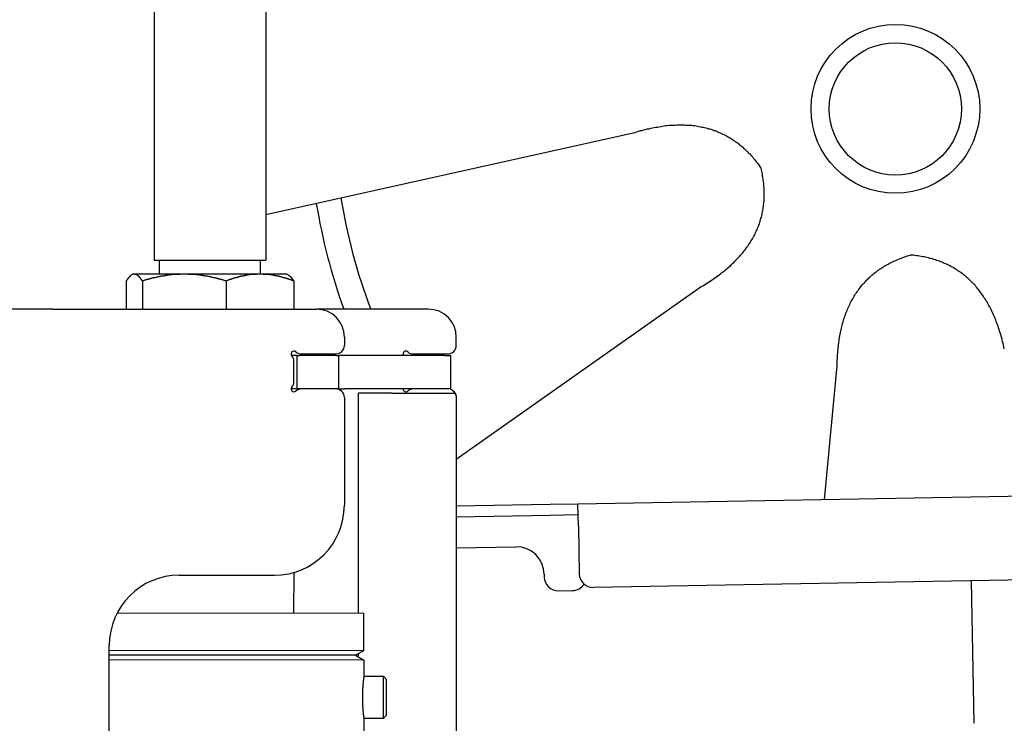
# Model space of a CAD drawing. Extents: x 562 to 7231, y 6017 to 11876.
# Tile 57 of 66: x 4452 to 4803, y 9955 to 10206. Entities that reach past the tile are written whole.
import ezdxf

# ---------------------------------------------------------------- set-up
doc = ezdxf.new("R2010")
doc.units = 0
doc.layers.get('0').update_dxf_attribs({"linetype": 'CONTINUOUS'})
doc.layers.add('CAR', color=10, linetype='CONTINUOUS')

msp = doc.modelspace()

# ---------------------------------------------------------------- linework, layer by layer
for p, q in [((4499.567, 10239.979), (4499.567, 10119.979)), ((4539.567, 10239.979), (4539.567, 10119.979)), ((4499.567, 10119.979), (4539.567, 10119.979)), ((4501.567, 10114.979), (4501.567, 10119.979)), ((4537.567, 10114.979), (4537.567, 10119.979)), ((4492.067, 10114.979), (4491.606, 10114.713)), ((4492.52, 10114.979), (4492.067, 10114.979)), ((4510.348, 10114.979), (4492.52, 10114.979)), ((4537.395, 10114.979), (4510.348, 10114.979)), ((4547.067, 10114.979), (4537.395, 10114.979)), ((4547.067, 10114.979), (4547.527, 10114.713)), ((4489.65, 10112.523), (4489.65, 10102.479)), ((4495.389, 10112.523), (4495.389, 10102.479)), ((4525.306, 10112.523), (4525.306, 10102.479)), ((4549.483, 10112.523), (4549.483, 10102.479)), ((4463.567, 10102.479), (4447.567, 10102.479)), ((4463.567, 10102.479), (4557.567, 10102.479)), ((4597.567, 10102.479), (4557.567, 10102.479)), ((4567.567, 10092.479), (4567.567, 10089.479)), ((4607.567, 10089.479), (4607.567, 10092.479)), ((4552.212, 10086.479), (4564.567, 10086.479)), ((4592.212, 10086.479), (4604.567, 10086.479)), ((4550.567, 10085.979), (4548.701, 10085.979)), ((4549.567, 10076.625), (4549.567, 10083.833)), ((4550.567, 10085.979), (4551.567, 10085.979)), ((4550.567, 10085.979), (4550.567, 10073.979)), ((4564.567, 10085.979), (4551.567, 10085.979)), ((4564.567, 10085.979), (4565.567, 10085.979)), ((4567.737, 10085.979), (4565.567, 10085.979)), ((4565.567, 10073.979), (4565.567, 10085.979)), ((4603.396, 10085.979), (4567.737, 10085.979)), ((4603.396, 10085.979), (4605.567, 10085.979)), ((4605.567, 10073.979), (4605.567, 10085.979)), ((4548.681, 10073.979), (4548.567, 10073.979)), ((4550.567, 10073.979), (4548.681, 10073.979)), ((4551.567, 10073.979), (4550.567, 10073.979)), ((4552.212, 10073.979), (4551.567, 10073.979)), ((4564.567, 10073.979), (4552.212, 10073.979)), ((4565.567, 10073.979), (4564.567, 10073.979)), ((4565.567, 10073.979), (4567.737, 10073.979)), ((4603.396, 10073.979), (4567.737, 10073.979)), ((4572.567, 9993.897), (4572.567, 10072.479)), ((4584.567, 10072.479), (4572.567, 10072.479)), ((4584.567, 10072.479), (4606.567, 10072.479)), ((4605.567, 10073.979), (4603.396, 10073.979)), ((4567.567, 10070.979), (4567.567, 10032.479)), ((4607.567, 10071.479), (4607.567, 9949.537)), ((4651.048, 10033.011), (6015.84, 10056.834)), ((4607.567, 10032.252), (4641.049, 10032.837)), ((4641.049, 10032.837), (4651.048, 10033.011)), ((4651.187, 10025.012), (4651.048, 10033.011)), ((4641.119, 10028.837), (4607.567, 10028.252)), ((4651.117, 10029.012), (4641.119, 10028.837)), ((6011.364, 10026.751), (4656.57, 10003.103)), ((4651.187, 10025.012), (4651.484, 10008.015)), ((4607.567, 10017.25), (4628.813, 10017.621)), ((4508.567, 10007.479), (4542.567, 10007.479)), ((4549.567, 9993.933), (4549.589, 10008.486)), ((4638.986, 10007.797), (4639.003, 10006.797)), ((4791.55, 10005.459), (4792.437, 9954.609)), ((4644.09, 10001.885), (4649.089, 10001.972)), ((4486.395, 9994.03), (4574.567, 9993.894)), ((4574.546, 9980.626), (4574.567, 9993.894)), ((4483.567, 9725.479), (4483.567, 9982.479)), ((4483.567, 9980.767), (4574.546, 9980.626)), ((4571.543, 9978.899), (4574.546, 9980.626)), ((4483.567, 9979.035), (4571.543, 9978.899)), ((4571.543, 9978.899), (4483.567, 9979.035)), ((4574.541, 9977.162), (4483.567, 9977.303)), ((4571.543, 9978.899), (4574.541, 9977.162)), ((4572.567, 9978.306), (4572.567, 9979.488)), ((4574.541, 9977.162), (4574.532, 9971.394)), ((4574.532, 9971.394), (4581.532, 9971.383)), ((4581.509, 9956.384), (4581.532, 9971.383)), ((4582.53, 9970.382), (4581.532, 9971.383)), ((4582.53, 9970.382), (4582.51, 9957.382)), ((4574.509, 9956.394), (4574.072, 9672.895)), ((4574.509, 9956.394), (4581.509, 9956.384)), ((4582.51, 9957.382), (4581.509, 9956.384))]:
    msp.add_line(p, q)
for points in [[(4492.52, 10115, 0), (4492.49, 10115, 0), (4492.46, 10115, 0), (4492.43, 10115, 0), (4492.4, 10115, 0), (4492.37, 10115, 0), (4492.35, 10115, 0), (4492.32, 10115, 0), (4492.29, 10115, 0), (4492.26, 10115, 0), (4492.23, 10115, 0), (4492.2, 10114.9, 0), (4492.17, 10114.9, 0), (4492.14, 10114.9, 0), (4492.11, 10114.9, 0), (4492.08, 10114.9, 0), (4492.06, 10114.9, 0), (4492.03, 10114.9, 0), (4492, 10114.9, 0), (4491.97, 10114.9, 0), (4491.94, 10114.9, 0), (4491.91, 10114.9, 0), (4491.88, 10114.8, 0), (4491.85, 10114.8, 0), (4491.82, 10114.8, 0), (4491.8, 10114.8, 0), (4491.77, 10114.8, 0), (4491.74, 10114.8, 0), (4491.71, 10114.8, 0), (4491.68, 10114.8, 0), (4491.65, 10114.7, 0), (4491.62, 10114.7, 0), (4491.59, 10114.7, 0), (4491.56, 10114.7, 0), (4491.53, 10114.7, 0), (4491.5, 10114.7, 0), (4491.48, 10114.6, 0), (4491.45, 10114.6, 0), (4491.42, 10114.6, 0), (4491.39, 10114.6, 0), (4491.36, 10114.6, 0), (4491.33, 10114.5, 0), (4491.3, 10114.5, 0), (4491.27, 10114.5, 0), (4491.24, 10114.5, 0), (4491.21, 10114.4, 0), (4491.18, 10114.4, 0), (4491.15, 10114.4, 0), (4491.12, 10114.4, 0), (4491.09, 10114.3, 0), (4491.06, 10114.3, 0), (4491.03, 10114.3, 0), (4491, 10114.3, 0), (4490.97, 10114.2, 0), (4490.94, 10114.2, 0), (4490.91, 10114.2, 0), (4490.88, 10114.1, 0), (4490.85, 10114.1, 0), (4490.82, 10114.1, 0), (4490.79, 10114, 0), (4490.76, 10114, 0), (4490.73, 10114, 0), (4490.7, 10114, 0), (4490.67, 10113.9, 0), (4490.64, 10113.9, 0), (4490.61, 10113.8, 0), (4490.58, 10113.8, 0), (4490.55, 10113.8, 0), (4490.52, 10113.7, 0), (4490.49, 10113.7, 0), (4490.46, 10113.7, 0), (4490.42, 10113.6, 0), (4490.39, 10113.6, 0), (4490.36, 10113.5, 0), (4490.33, 10113.5, 0), (4490.3, 10113.5, 0), (4490.27, 10113.4, 0), (4490.24, 10113.4, 0), (4490.2, 10113.3, 0), (4490.17, 10113.3, 0), (4490.14, 10113.3, 0), (4490.11, 10113.2, 0), (4490.08, 10113.2, 0), (4490.04, 10113.1, 0), (4490.01, 10113.1, 0), (4489.98, 10113, 0), (4489.95, 10113, 0), (4489.91, 10112.9, 0), (4489.88, 10112.9, 0), (4489.85, 10112.8, 0), (4489.82, 10112.8, 0), (4489.78, 10112.7, 0), (4489.75, 10112.7, 0), (4489.72, 10112.6, 0), (4489.68, 10112.6, 0), (4489.65, 10112.5, 0)], [(4495.39, 10112.5, 0), (4495.36, 10112.6, 0), (4495.32, 10112.6, 0), (4495.29, 10112.7, 0), (4495.26, 10112.7, 0), (4495.22, 10112.8, 0), (4495.19, 10112.8, 0), (4495.16, 10112.9, 0), (4495.12, 10112.9, 0), (4495.09, 10113, 0), (4495.06, 10113, 0), (4495.03, 10113.1, 0), (4494.99, 10113.1, 0), (4494.96, 10113.2, 0), (4494.93, 10113.2, 0), (4494.9, 10113.3, 0), (4494.87, 10113.3, 0), (4494.83, 10113.3, 0), (4494.8, 10113.4, 0), (4494.77, 10113.4, 0), (4494.74, 10113.5, 0), (4494.71, 10113.5, 0), (4494.68, 10113.5, 0), (4494.65, 10113.6, 0), (4494.61, 10113.6, 0), (4494.58, 10113.7, 0), (4494.55, 10113.7, 0), (4494.52, 10113.7, 0), (4494.49, 10113.8, 0), (4494.46, 10113.8, 0), (4494.43, 10113.8, 0), (4494.4, 10113.9, 0), (4494.37, 10113.9, 0), (4494.34, 10114, 0), (4494.31, 10114, 0), (4494.28, 10114, 0), (4494.25, 10114, 0), (4494.22, 10114.1, 0), (4494.19, 10114.1, 0), (4494.16, 10114.1, 0), (4494.13, 10114.2, 0), (4494.1, 10114.2, 0), (4494.07, 10114.2, 0), (4494.04, 10114.3, 0), (4494.01, 10114.3, 0), (4493.98, 10114.3, 0), (4493.95, 10114.3, 0), (4493.92, 10114.4, 0), (4493.89, 10114.4, 0), (4493.86, 10114.4, 0), (4493.83, 10114.4, 0), (4493.8, 10114.5, 0), (4493.77, 10114.5, 0), (4493.74, 10114.5, 0), (4493.71, 10114.5, 0), (4493.68, 10114.6, 0), (4493.65, 10114.6, 0), (4493.62, 10114.6, 0), (4493.59, 10114.6, 0), (4493.56, 10114.6, 0), (4493.53, 10114.7, 0), (4493.51, 10114.7, 0), (4493.48, 10114.7, 0), (4493.45, 10114.7, 0), (4493.42, 10114.7, 0), (4493.39, 10114.7, 0), (4493.36, 10114.8, 0), (4493.33, 10114.8, 0), (4493.3, 10114.8, 0), (4493.27, 10114.8, 0), (4493.24, 10114.8, 0), (4493.21, 10114.8, 0), (4493.19, 10114.8, 0), (4493.16, 10114.8, 0), (4493.13, 10114.9, 0), (4493.1, 10114.9, 0), (4493.07, 10114.9, 0), (4493.04, 10114.9, 0), (4493.01, 10114.9, 0), (4492.98, 10114.9, 0), (4492.95, 10114.9, 0), (4492.93, 10114.9, 0), (4492.9, 10114.9, 0), (4492.87, 10114.9, 0), (4492.84, 10114.9, 0), (4492.81, 10115, 0), (4492.78, 10115, 0), (4492.75, 10115, 0), (4492.72, 10115, 0), (4492.69, 10115, 0), (4492.66, 10115, 0), (4492.64, 10115, 0), (4492.61, 10115, 0), (4492.58, 10115, 0), (4492.55, 10115, 0), (4492.52, 10115, 0)], [(4510.35, 10115, 0), (4510.2, 10115, 0), (4510.04, 10115, 0), (4509.89, 10115, 0), (4509.74, 10115, 0), (4509.59, 10115, 0), (4509.44, 10115, 0), (4509.29, 10115, 0), (4509.14, 10115, 0), (4508.99, 10115, 0), (4508.84, 10115, 0), (4508.68, 10114.9, 0), (4508.53, 10114.9, 0), (4508.38, 10114.9, 0), (4508.23, 10114.9, 0), (4508.08, 10114.9, 0), (4507.93, 10114.9, 0), (4507.78, 10114.9, 0), (4507.63, 10114.9, 0), (4507.48, 10114.9, 0), (4507.33, 10114.9, 0), (4507.18, 10114.9, 0), (4507.03, 10114.8, 0), (4506.87, 10114.8, 0), (4506.72, 10114.8, 0), (4506.57, 10114.8, 0), (4506.42, 10114.8, 0), (4506.27, 10114.8, 0), (4506.12, 10114.8, 0), (4505.97, 10114.8, 0), (4505.82, 10114.7, 0), (4505.66, 10114.7, 0), (4505.51, 10114.7, 0), (4505.36, 10114.7, 0), (4505.21, 10114.7, 0), (4505.06, 10114.7, 0), (4504.91, 10114.6, 0), (4504.75, 10114.6, 0), (4504.6, 10114.6, 0), (4504.45, 10114.6, 0), (4504.29, 10114.6, 0), (4504.14, 10114.5, 0), (4503.99, 10114.5, 0), (4503.84, 10114.5, 0), (4503.68, 10114.5, 0), (4503.53, 10114.4, 0), (4503.37, 10114.4, 0), (4503.22, 10114.4, 0), (4503.06, 10114.4, 0), (4502.91, 10114.3, 0), (4502.75, 10114.3, 0), (4502.6, 10114.3, 0), (4502.44, 10114.3, 0), (4502.29, 10114.2, 0), (4502.13, 10114.2, 0), (4501.98, 10114.2, 0), (4501.82, 10114.1, 0), (4501.66, 10114.1, 0), (4501.5, 10114.1, 0), (4501.35, 10114, 0), (4501.19, 10114, 0), (4501.03, 10114, 0), (4500.87, 10114, 0), (4500.71, 10113.9, 0), (4500.55, 10113.9, 0), (4500.39, 10113.8, 0), (4500.23, 10113.8, 0), (4500.07, 10113.8, 0), (4499.91, 10113.7, 0), (4499.75, 10113.7, 0), (4499.59, 10113.7, 0), (4499.43, 10113.6, 0), (4499.27, 10113.6, 0), (4499.1, 10113.5, 0), (4498.94, 10113.5, 0), (4498.78, 10113.5, 0), (4498.61, 10113.4, 0), (4498.45, 10113.4, 0), (4498.28, 10113.3, 0), (4498.12, 10113.3, 0), (4497.95, 10113.3, 0), (4497.78, 10113.2, 0), (4497.62, 10113.2, 0), (4497.45, 10113.1, 0), (4497.28, 10113.1, 0), (4497.11, 10113, 0), (4496.94, 10113, 0), (4496.77, 10112.9, 0), (4496.6, 10112.9, 0), (4496.43, 10112.8, 0), (4496.26, 10112.8, 0), (4496.08, 10112.7, 0), (4495.91, 10112.7, 0), (4495.74, 10112.6, 0), (4495.56, 10112.6, 0), (4495.39, 10112.5, 0)], [(4525.31, 10112.5, 0), (4525.13, 10112.6, 0), (4524.96, 10112.6, 0), (4524.78, 10112.7, 0), (4524.61, 10112.7, 0), (4524.44, 10112.8, 0), (4524.27, 10112.8, 0), (4524.1, 10112.9, 0), (4523.92, 10112.9, 0), (4523.75, 10113, 0), (4523.59, 10113, 0), (4523.42, 10113.1, 0), (4523.25, 10113.1, 0), (4523.08, 10113.2, 0), (4522.91, 10113.2, 0), (4522.75, 10113.3, 0), (4522.58, 10113.3, 0), (4522.41, 10113.3, 0), (4522.25, 10113.4, 0), (4522.08, 10113.4, 0), (4521.92, 10113.5, 0), (4521.76, 10113.5, 0), (4521.59, 10113.5, 0), (4521.43, 10113.6, 0), (4521.27, 10113.6, 0), (4521.11, 10113.7, 0), (4520.94, 10113.7, 0), (4520.78, 10113.7, 0), (4520.62, 10113.8, 0), (4520.46, 10113.8, 0), (4520.3, 10113.8, 0), (4520.14, 10113.9, 0), (4519.98, 10113.9, 0), (4519.82, 10114, 0), (4519.66, 10114, 0), (4519.51, 10114, 0), (4519.35, 10114, 0), (4519.19, 10114.1, 0), (4519.03, 10114.1, 0), (4518.88, 10114.1, 0), (4518.72, 10114.2, 0), (4518.56, 10114.2, 0), (4518.41, 10114.2, 0), (4518.25, 10114.3, 0), (4518.1, 10114.3, 0), (4517.94, 10114.3, 0), (4517.79, 10114.3, 0), (4517.63, 10114.4, 0), (4517.48, 10114.4, 0), (4517.32, 10114.4, 0), (4517.17, 10114.4, 0), (4517.01, 10114.5, 0), (4516.86, 10114.5, 0), (4516.71, 10114.5, 0), (4516.55, 10114.5, 0), (4516.4, 10114.6, 0), (4516.25, 10114.6, 0), (4516.1, 10114.6, 0), (4515.94, 10114.6, 0), (4515.79, 10114.6, 0), (4515.64, 10114.7, 0), (4515.49, 10114.7, 0), (4515.33, 10114.7, 0), (4515.18, 10114.7, 0), (4515.03, 10114.7, 0), (4514.88, 10114.7, 0), (4514.73, 10114.8, 0), (4514.58, 10114.8, 0), (4514.42, 10114.8, 0), (4514.27, 10114.8, 0), (4514.12, 10114.8, 0), (4513.97, 10114.8, 0), (4513.82, 10114.8, 0), (4513.67, 10114.8, 0), (4513.52, 10114.9, 0), (4513.37, 10114.9, 0), (4513.22, 10114.9, 0), (4513.07, 10114.9, 0), (4512.92, 10114.9, 0), (4512.76, 10114.9, 0), (4512.61, 10114.9, 0), (4512.46, 10114.9, 0), (4512.31, 10114.9, 0), (4512.16, 10114.9, 0), (4512.01, 10114.9, 0), (4511.86, 10115, 0), (4511.71, 10115, 0), (4511.56, 10115, 0), (4511.41, 10115, 0), (4511.26, 10115, 0), (4511.1, 10115, 0), (4510.95, 10115, 0), (4510.8, 10115, 0), (4510.65, 10115, 0), (4510.5, 10115, 0), (4510.35, 10115, 0)], [(4537.39, 10115, 0), (4537.27, 10115, 0), (4537.15, 10115, 0), (4537.03, 10115, 0), (4536.91, 10115, 0), (4536.78, 10115, 0), (4536.66, 10115, 0), (4536.54, 10115, 0), (4536.42, 10115, 0), (4536.29, 10115, 0), (4536.17, 10115, 0), (4536.05, 10114.9, 0), (4535.93, 10114.9, 0), (4535.81, 10114.9, 0), (4535.69, 10114.9, 0), (4535.56, 10114.9, 0), (4535.44, 10114.9, 0), (4535.32, 10114.9, 0), (4535.2, 10114.9, 0), (4535.08, 10114.9, 0), (4534.95, 10114.9, 0), (4534.83, 10114.9, 0), (4534.71, 10114.8, 0), (4534.59, 10114.8, 0), (4534.47, 10114.8, 0), (4534.34, 10114.8, 0), (4534.22, 10114.8, 0), (4534.1, 10114.8, 0), (4533.98, 10114.8, 0), (4533.86, 10114.8, 0), (4533.73, 10114.7, 0), (4533.61, 10114.7, 0), (4533.49, 10114.7, 0), (4533.37, 10114.7, 0), (4533.24, 10114.7, 0), (4533.12, 10114.7, 0), (4533, 10114.6, 0), (4532.87, 10114.6, 0), (4532.75, 10114.6, 0), (4532.63, 10114.6, 0), (4532.5, 10114.6, 0), (4532.38, 10114.5, 0), (4532.26, 10114.5, 0), (4532.13, 10114.5, 0), (4532.01, 10114.5, 0), (4531.88, 10114.4, 0), (4531.76, 10114.4, 0), (4531.63, 10114.4, 0), (4531.51, 10114.4, 0), (4531.38, 10114.3, 0), (4531.26, 10114.3, 0), (4531.13, 10114.3, 0), (4531.01, 10114.3, 0), (4530.88, 10114.2, 0), (4530.76, 10114.2, 0), (4530.63, 10114.2, 0), (4530.5, 10114.1, 0), (4530.38, 10114.1, 0), (4530.25, 10114.1, 0), (4530.12, 10114, 0), (4529.99, 10114, 0), (4529.87, 10114, 0), (4529.74, 10114, 0), (4529.61, 10113.9, 0), (4529.48, 10113.9, 0), (4529.35, 10113.8, 0), (4529.22, 10113.8, 0), (4529.09, 10113.8, 0), (4528.96, 10113.7, 0), (4528.83, 10113.7, 0), (4528.7, 10113.7, 0), (4528.57, 10113.6, 0), (4528.44, 10113.6, 0), (4528.31, 10113.5, 0), (4528.18, 10113.5, 0), (4528.04, 10113.5, 0), (4527.91, 10113.4, 0), (4527.78, 10113.4, 0), (4527.64, 10113.3, 0), (4527.51, 10113.3, 0), (4527.37, 10113.3, 0), (4527.24, 10113.2, 0), (4527.1, 10113.2, 0), (4526.97, 10113.1, 0), (4526.83, 10113.1, 0), (4526.7, 10113, 0), (4526.56, 10113, 0), (4526.42, 10112.9, 0), (4526.28, 10112.9, 0), (4526.15, 10112.8, 0), (4526.01, 10112.8, 0), (4525.87, 10112.7, 0), (4525.73, 10112.7, 0), (4525.59, 10112.6, 0), (4525.45, 10112.6, 0), (4525.31, 10112.5, 0)], [(4549.48, 10112.5, 0), (4549.34, 10112.6, 0), (4549.2, 10112.6, 0), (4549.06, 10112.7, 0), (4548.92, 10112.7, 0), (4548.78, 10112.8, 0), (4548.64, 10112.8, 0), (4548.5, 10112.9, 0), (4548.37, 10112.9, 0), (4548.23, 10113, 0), (4548.09, 10113, 0), (4547.96, 10113.1, 0), (4547.82, 10113.1, 0), (4547.68, 10113.2, 0), (4547.55, 10113.2, 0), (4547.41, 10113.3, 0), (4547.28, 10113.3, 0), (4547.15, 10113.3, 0), (4547.01, 10113.4, 0), (4546.88, 10113.4, 0), (4546.75, 10113.5, 0), (4546.61, 10113.5, 0), (4546.48, 10113.5, 0), (4546.35, 10113.6, 0), (4546.22, 10113.6, 0), (4546.09, 10113.7, 0), (4545.96, 10113.7, 0), (4545.83, 10113.7, 0), (4545.7, 10113.8, 0), (4545.57, 10113.8, 0), (4545.44, 10113.8, 0), (4545.31, 10113.9, 0), (4545.18, 10113.9, 0), (4545.05, 10114, 0), (4544.92, 10114, 0), (4544.8, 10114, 0), (4544.67, 10114, 0), (4544.54, 10114.1, 0), (4544.41, 10114.1, 0), (4544.29, 10114.1, 0), (4544.16, 10114.2, 0), (4544.03, 10114.2, 0), (4543.91, 10114.2, 0), (4543.78, 10114.3, 0), (4543.66, 10114.3, 0), (4543.53, 10114.3, 0), (4543.41, 10114.3, 0), (4543.28, 10114.4, 0), (4543.16, 10114.4, 0), (4543.03, 10114.4, 0), (4542.91, 10114.4, 0), (4542.78, 10114.5, 0), (4542.66, 10114.5, 0), (4542.53, 10114.5, 0), (4542.41, 10114.5, 0), (4542.29, 10114.6, 0), (4542.16, 10114.6, 0), (4542.04, 10114.6, 0), (4541.92, 10114.6, 0), (4541.79, 10114.6, 0), (4541.67, 10114.7, 0), (4541.55, 10114.7, 0), (4541.42, 10114.7, 0), (4541.3, 10114.7, 0), (4541.18, 10114.7, 0), (4541.06, 10114.7, 0), (4540.93, 10114.8, 0), (4540.81, 10114.8, 0), (4540.69, 10114.8, 0), (4540.57, 10114.8, 0), (4540.45, 10114.8, 0), (4540.32, 10114.8, 0), (4540.2, 10114.8, 0), (4540.08, 10114.8, 0), (4539.96, 10114.9, 0), (4539.84, 10114.9, 0), (4539.71, 10114.9, 0), (4539.59, 10114.9, 0), (4539.47, 10114.9, 0), (4539.35, 10114.9, 0), (4539.23, 10114.9, 0), (4539.1, 10114.9, 0), (4538.98, 10114.9, 0), (4538.86, 10114.9, 0), (4538.74, 10114.9, 0), (4538.62, 10115, 0), (4538.49, 10115, 0), (4538.37, 10115, 0), (4538.25, 10115, 0), (4538.13, 10115, 0), (4538.01, 10115, 0), (4537.88, 10115, 0), (4537.76, 10115, 0), (4537.64, 10115, 0), (4537.52, 10115, 0), (4537.39, 10115, 0)], [(4547.53, 10114.7, 0), (4547.55, 10114.7, 0), (4547.57, 10114.7, 0), (4547.59, 10114.7, 0), (4547.61, 10114.7, 0), (4547.62, 10114.7, 0), (4547.64, 10114.6, 0), (4547.66, 10114.6, 0), (4547.68, 10114.6, 0), (4547.7, 10114.6, 0), (4547.72, 10114.6, 0), (4547.74, 10114.6, 0), (4547.76, 10114.6, 0), (4547.78, 10114.5, 0), (4547.8, 10114.5, 0), (4547.82, 10114.5, 0), (4547.84, 10114.5, 0), (4547.86, 10114.5, 0), (4547.88, 10114.5, 0), (4547.9, 10114.5, 0), (4547.92, 10114.4, 0), (4547.94, 10114.4, 0), (4547.96, 10114.4, 0), (4547.98, 10114.4, 0), (4548, 10114.4, 0), (4548.02, 10114.4, 0), (4548.04, 10114.3, 0), (4548.06, 10114.3, 0), (4548.08, 10114.3, 0), (4548.1, 10114.3, 0), (4548.12, 10114.3, 0), (4548.14, 10114.3, 0), (4548.16, 10114.2, 0), (4548.18, 10114.2, 0), (4548.2, 10114.2, 0), (4548.22, 10114.2, 0), (4548.24, 10114.2, 0), (4548.26, 10114.1, 0), (4548.28, 10114.1, 0), (4548.3, 10114.1, 0), (4548.32, 10114.1, 0), (4548.34, 10114.1, 0), (4548.36, 10114, 0), (4548.38, 10114, 0), (4548.4, 10114, 0), (4548.42, 10114, 0), (4548.44, 10113.9, 0), (4548.46, 10113.9, 0), (4548.48, 10113.9, 0), (4548.5, 10113.9, 0), (4548.52, 10113.9, 0), (4548.54, 10113.8, 0), (4548.56, 10113.8, 0), (4548.58, 10113.8, 0), (4548.6, 10113.8, 0), (4548.62, 10113.7, 0), (4548.64, 10113.7, 0), (4548.67, 10113.7, 0), (4548.69, 10113.7, 0), (4548.71, 10113.6, 0), (4548.73, 10113.6, 0), (4548.75, 10113.6, 0), (4548.77, 10113.6, 0), (4548.79, 10113.5, 0), (4548.81, 10113.5, 0), (4548.83, 10113.5, 0), (4548.85, 10113.4, 0), (4548.87, 10113.4, 0), (4548.9, 10113.4, 0), (4548.92, 10113.4, 0), (4548.94, 10113.3, 0), (4548.96, 10113.3, 0), (4548.98, 10113.3, 0), (4549, 10113.2, 0), (4549.02, 10113.2, 0), (4549.04, 10113.2, 0), (4549.07, 10113.2, 0), (4549.09, 10113.1, 0), (4549.11, 10113.1, 0), (4549.13, 10113.1, 0), (4549.15, 10113, 0), (4549.17, 10113, 0), (4549.2, 10113, 0), (4549.22, 10112.9, 0), (4549.24, 10112.9, 0), (4549.26, 10112.9, 0), (4549.28, 10112.8, 0), (4549.31, 10112.8, 0), (4549.33, 10112.8, 0), (4549.35, 10112.7, 0), (4549.37, 10112.7, 0), (4549.39, 10112.7, 0), (4549.42, 10112.6, 0), (4549.44, 10112.6, 0), (4549.46, 10112.6, 0), (4549.48, 10112.5, 0)], [(4574.53, 9971.39, 0), (4574.53, 9971.39, 0), (4574.53, 9971.39, 0), (4574.53, 9971.39, 0), (4574.53, 9971.39, 0), (4574.53, 9971.39, 0), (4574.53, 9971.39, 0), (4574.53, 9971.39, 0), (4574.53, 9971.39, 0), (4574.53, 9971.39, 0), (4574.53, 9971.39, 0), (4574.53, 9971.38, 0), (4574.53, 9971.38, 0), (4574.53, 9971.38, 0), (4574.53, 9971.38, 0), (4574.53, 9971.37, 0), (4574.53, 9971.37, 0), (4574.53, 9971.37, 0), (4574.53, 9971.37, 0), (4574.53, 9971.36, 0), (4574.53, 9971.36, 0), (4574.53, 9971.35, 0), (4574.53, 9971.35, 0), (4574.53, 9971.35, 0), (4574.52, 9971.34, 0), (4574.52, 9971.34, 0), (4574.52, 9971.33, 0), (4574.52, 9971.33, 0), (4574.52, 9971.32, 0), (4574.52, 9971.32, 0), (4574.52, 9971.31, 0), (4574.52, 9971.31, 0), (4574.52, 9971.3, 0), (4574.52, 9971.3, 0), (4574.52, 9971.29, 0), (4574.52, 9971.28, 0), (4574.52, 9971.28, 0), (4574.51, 9971.27, 0), (4574.51, 9971.27, 0), (4574.51, 9971.26, 0), (4574.51, 9971.25, 0), (4574.51, 9971.24, 0), (4574.51, 9971.24, 0), (4574.51, 9971.23, 0), (4574.51, 9971.22, 0), (4574.51, 9971.21, 0), (4574.51, 9971.2, 0), (4574.5, 9971.2, 0), (4574.5, 9971.19, 0), (4574.5, 9971.18, 0), (4574.5, 9971.17, 0), (4574.5, 9971.16, 0), (4574.5, 9971.15, 0), (4574.5, 9971.14, 0), (4574.5, 9971.13, 0), (4574.5, 9971.12, 0), (4574.49, 9971.11, 0), (4574.49, 9971.1, 0), (4574.49, 9971.09, 0), (4574.49, 9971.08, 0), (4574.49, 9971.07, 0), (4574.49, 9971.06, 0), (4574.49, 9971.05, 0), (4574.48, 9971.04, 0), (4574.48, 9971.03, 0), (4574.48, 9971.02, 0), (4574.48, 9971, 0), (4574.48, 9970.99, 0), (4574.48, 9970.98, 0), (4574.47, 9970.97, 0), (4574.47, 9970.95, 0), (4574.47, 9970.94, 0), (4574.47, 9970.93, 0), (4574.47, 9970.92, 0), (4574.47, 9970.9, 0), (4574.46, 9970.89, 0), (4574.46, 9970.88, 0), (4574.46, 9970.86, 0), (4574.46, 9970.85, 0), (4574.46, 9970.83, 0), (4574.46, 9970.82, 0), (4574.45, 9970.8, 0), (4574.45, 9970.79, 0), (4574.45, 9970.78, 0), (4574.45, 9970.76, 0), (4574.45, 9970.74, 0), (4574.44, 9970.73, 0), (4574.44, 9970.71, 0), (4574.44, 9970.7, 0), (4574.44, 9970.68, 0), (4574.44, 9970.67, 0), (4574.43, 9970.65, 0), (4574.43, 9970.63, 0), (4574.43, 9970.62, 0), (4574.43, 9970.6, 0), (4574.43, 9970.58, 0), (4574.42, 9970.57, 0), (4574.42, 9970.55, 0), (4574.42, 9970.53, 0), (4574.42, 9970.51, 0), (4574.42, 9970.5, 0), (4574.41, 9970.48, 0), (4574.41, 9970.46, 0), (4574.41, 9970.44, 0), (4574.41, 9970.42, 0), (4574.4, 9970.4, 0), (4574.4, 9970.39, 0), (4574.4, 9970.37, 0), (4574.4, 9970.35, 0), (4574.4, 9970.33, 0), (4574.39, 9970.31, 0), (4574.39, 9970.29, 0), (4574.39, 9970.27, 0), (4574.39, 9970.25, 0), (4574.38, 9970.23, 0), (4574.38, 9970.21, 0), (4574.38, 9970.19, 0), (4574.38, 9970.17, 0), (4574.37, 9970.15, 0), (4574.37, 9970.13, 0), (4574.37, 9970.11, 0), (4574.37, 9970.09, 0), (4574.36, 9970.07, 0), (4574.36, 9970.05, 0), (4574.36, 9970.02, 0), (4574.36, 9970, 0), (4574.35, 9969.98, 0), (4574.35, 9969.96, 0), (4574.35, 9969.94, 0), (4574.35, 9969.92, 0), (4574.35, 9969.89, 0), (4574.34, 9969.87, 0), (4574.34, 9969.85, 0), (4574.34, 9969.83, 0), (4574.34, 9969.81, 0), (4574.33, 9969.78, 0), (4574.33, 9969.76, 0), (4574.33, 9969.74, 0), (4574.33, 9969.71, 0), (4574.32, 9969.69, 0), (4574.32, 9969.67, 0), (4574.32, 9969.65, 0), (4574.32, 9969.62, 0), (4574.31, 9969.6, 0), (4574.31, 9969.57, 0), (4574.31, 9969.55, 0), (4574.31, 9969.53, 0), (4574.3, 9969.5, 0), (4574.3, 9969.48, 0), (4574.3, 9969.46, 0), (4574.3, 9969.43, 0), (4574.29, 9969.41, 0), (4574.29, 9969.38, 0), (4574.29, 9969.36, 0), (4574.29, 9969.33, 0), (4574.28, 9969.31, 0), (4574.28, 9969.29, 0), (4574.28, 9969.26, 0), (4574.28, 9969.24, 0), (4574.27, 9969.21, 0), (4574.27, 9969.19, 0), (4574.27, 9969.16, 0), (4574.27, 9969.13, 0), (4574.26, 9969.11, 0), (4574.26, 9969.08, 0), (4574.26, 9969.06, 0), (4574.26, 9969.03, 0), (4574.25, 9969.01, 0), (4574.25, 9968.98, 0), (4574.25, 9968.95, 0), (4574.25, 9968.93, 0), (4574.24, 9968.9, 0), (4574.24, 9968.87, 0), (4574.24, 9968.85, 0), (4574.24, 9968.82, 0), (4574.23, 9968.79, 0), (4574.23, 9968.76, 0), (4574.23, 9968.74, 0), (4574.23, 9968.71, 0), (4574.22, 9968.68, 0), (4574.22, 9968.65, 0), (4574.22, 9968.62, 0), (4574.22, 9968.59, 0), (4574.21, 9968.57, 0), (4574.21, 9968.54, 0), (4574.21, 9968.51, 0), (4574.21, 9968.48, 0), (4574.2, 9968.45, 0), (4574.2, 9968.42, 0), (4574.2, 9968.39, 0), (4574.2, 9968.36, 0), (4574.19, 9968.33, 0), (4574.19, 9968.3, 0), (4574.19, 9968.27, 0), (4574.19, 9968.24, 0), (4574.18, 9968.21, 0), (4574.18, 9968.18, 0), (4574.18, 9968.15, 0), (4574.18, 9968.12, 0), (4574.17, 9968.09, 0), (4574.17, 9968.06, 0), (4574.17, 9968.03, 0), (4574.17, 9968, 0), (4574.16, 9967.97, 0), (4574.16, 9967.94, 0), (4574.16, 9967.9, 0), (4574.16, 9967.87, 0), (4574.16, 9967.84, 0), (4574.15, 9967.81, 0), (4574.15, 9967.78, 0), (4574.15, 9967.75, 0), (4574.15, 9967.71, 0), (4574.14, 9967.68, 0), (4574.14, 9967.65, 0), (4574.14, 9967.62, 0), (4574.14, 9967.58, 0), (4574.13, 9967.55, 0), (4574.13, 9967.52, 0), (4574.13, 9967.49, 0), (4574.13, 9967.45, 0), (4574.13, 9967.42, 0), (4574.12, 9967.39, 0), (4574.12, 9967.35, 0), (4574.12, 9967.32, 0), (4574.12, 9967.29, 0), (4574.12, 9967.25, 0), (4574.11, 9967.22, 0), (4574.11, 9967.19, 0), (4574.11, 9967.15, 0), (4574.11, 9967.12, 0), (4574.1, 9967.08, 0), (4574.1, 9967.05, 0), (4574.1, 9967.02, 0), (4574.1, 9966.98, 0), (4574.1, 9966.95, 0), (4574.09, 9966.91, 0), (4574.09, 9966.88, 0), (4574.09, 9966.84, 0), (4574.09, 9966.81, 0), (4574.09, 9966.78, 0), (4574.09, 9966.74, 0), (4574.08, 9966.71, 0), (4574.08, 9966.67, 0), (4574.08, 9966.64, 0), (4574.08, 9966.6, 0), (4574.08, 9966.57, 0), (4574.07, 9966.53, 0), (4574.07, 9966.5, 0), (4574.07, 9966.46, 0), (4574.07, 9966.42, 0), (4574.07, 9966.39, 0), (4574.07, 9966.35, 0), (4574.06, 9966.32, 0), (4574.06, 9966.28, 0), (4574.06, 9966.25, 0), (4574.06, 9966.21, 0), (4574.06, 9966.18, 0), (4574.06, 9966.14, 0), (4574.05, 9966.1, 0), (4574.05, 9966.07, 0), (4574.05, 9966.03, 0), (4574.05, 9966, 0), (4574.05, 9965.96, 0), (4574.05, 9965.92, 0), (4574.05, 9965.89, 0), (4574.05, 9965.85, 0), (4574.04, 9965.82, 0), (4574.04, 9965.78, 0), (4574.04, 9965.74, 0), (4574.04, 9965.71, 0), (4574.04, 9965.67, 0), (4574.04, 9965.63, 0), (4574.04, 9965.6, 0), (4574.04, 9965.56, 0), (4574.03, 9965.52, 0), (4574.03, 9965.49, 0), (4574.03, 9965.45, 0), (4574.03, 9965.42, 0), (4574.03, 9965.38, 0), (4574.03, 9965.34, 0), (4574.03, 9965.31, 0), (4574.03, 9965.27, 0), (4574.03, 9965.23, 0), (4574.02, 9965.2, 0), (4574.02, 9965.16, 0), (4574.02, 9965.12, 0), (4574.02, 9965.09, 0), (4574.02, 9965.05, 0), (4574.02, 9965.01, 0), (4574.02, 9964.98, 0), (4574.02, 9964.94, 0), (4574.02, 9964.91, 0), (4574.02, 9964.87, 0), (4574.02, 9964.83, 0), (4574.02, 9964.8, 0), (4574.02, 9964.76, 0), (4574.01, 9964.72, 0), (4574.01, 9964.69, 0), (4574.01, 9964.65, 0), (4574.01, 9964.61, 0), (4574.01, 9964.58, 0), (4574.01, 9964.54, 0), (4574.01, 9964.51, 0), (4574.01, 9964.47, 0), (4574.01, 9964.43, 0), (4574.01, 9964.4, 0), (4574.01, 9964.36, 0), (4574.01, 9964.32, 0), (4574.01, 9964.29, 0), (4574.01, 9964.25, 0), (4574.01, 9964.22, 0), (4574.01, 9964.18, 0), (4574.01, 9964.14, 0), (4574.01, 9964.11, 0), (4574.01, 9964.07, 0), (4574.01, 9964.04, 0), (4574.01, 9964, 0), (4574.01, 9963.97, 0), (4574.01, 9963.93, 0), (4574.01, 9963.9, 0)], [(4574.01, 9963.9, 0), (4574.01, 9963.86, 0), (4574.01, 9963.82, 0), (4574.01, 9963.79, 0), (4574.01, 9963.75, 0), (4574.01, 9963.72, 0), (4574.01, 9963.68, 0), (4574.01, 9963.65, 0), (4574.01, 9963.61, 0), (4574.01, 9963.57, 0), (4574.01, 9963.54, 0), (4574.01, 9963.5, 0), (4574.01, 9963.47, 0), (4574.01, 9963.43, 0), (4574.01, 9963.39, 0), (4574.01, 9963.36, 0), (4574.01, 9963.32, 0), (4574.01, 9963.28, 0), (4574.01, 9963.25, 0), (4574.01, 9963.21, 0), (4574.01, 9963.18, 0), (4574.01, 9963.14, 0), (4574.01, 9963.1, 0), (4574.01, 9963.07, 0), (4574.01, 9963.03, 0), (4574.01, 9962.99, 0), (4574.01, 9962.96, 0), (4574.01, 9962.92, 0), (4574.01, 9962.89, 0), (4574.02, 9962.85, 0), (4574.02, 9962.81, 0), (4574.02, 9962.78, 0), (4574.02, 9962.74, 0), (4574.02, 9962.7, 0), (4574.02, 9962.67, 0), (4574.02, 9962.63, 0), (4574.02, 9962.59, 0), (4574.02, 9962.56, 0), (4574.02, 9962.52, 0), (4574.02, 9962.48, 0), (4574.02, 9962.45, 0), (4574.02, 9962.41, 0), (4574.03, 9962.37, 0), (4574.03, 9962.34, 0), (4574.03, 9962.3, 0), (4574.03, 9962.27, 0), (4574.03, 9962.23, 0), (4574.03, 9962.19, 0), (4574.03, 9962.16, 0), (4574.03, 9962.12, 0), (4574.03, 9962.08, 0), (4574.04, 9962.05, 0), (4574.04, 9962.01, 0), (4574.04, 9961.97, 0), (4574.04, 9961.94, 0), (4574.04, 9961.9, 0), (4574.04, 9961.87, 0), (4574.04, 9961.83, 0), (4574.04, 9961.79, 0), (4574.05, 9961.76, 0), (4574.05, 9961.72, 0), (4574.05, 9961.69, 0), (4574.05, 9961.65, 0), (4574.05, 9961.61, 0), (4574.05, 9961.58, 0), (4574.05, 9961.54, 0), (4574.06, 9961.51, 0), (4574.06, 9961.47, 0), (4574.06, 9961.44, 0), (4574.06, 9961.4, 0), (4574.06, 9961.37, 0), (4574.06, 9961.33, 0), (4574.06, 9961.29, 0), (4574.07, 9961.26, 0), (4574.07, 9961.22, 0), (4574.07, 9961.19, 0), (4574.07, 9961.15, 0), (4574.07, 9961.12, 0), (4574.07, 9961.08, 0), (4574.08, 9961.05, 0), (4574.08, 9961.01, 0), (4574.08, 9960.98, 0), (4574.08, 9960.95, 0), (4574.08, 9960.91, 0), (4574.09, 9960.88, 0), (4574.09, 9960.84, 0), (4574.09, 9960.81, 0), (4574.09, 9960.77, 0), (4574.09, 9960.74, 0), (4574.09, 9960.71, 0), (4574.1, 9960.67, 0), (4574.1, 9960.64, 0), (4574.1, 9960.6, 0), (4574.1, 9960.57, 0), (4574.1, 9960.54, 0), (4574.11, 9960.5, 0), (4574.11, 9960.47, 0), (4574.11, 9960.44, 0), (4574.11, 9960.4, 0), (4574.12, 9960.37, 0), (4574.12, 9960.34, 0), (4574.12, 9960.3, 0), (4574.12, 9960.27, 0), (4574.12, 9960.24, 0), (4574.13, 9960.21, 0), (4574.13, 9960.17, 0), (4574.13, 9960.14, 0), (4574.13, 9960.11, 0), (4574.13, 9960.08, 0), (4574.14, 9960.04, 0), (4574.14, 9960.01, 0), (4574.14, 9959.98, 0), (4574.14, 9959.95, 0), (4574.15, 9959.92, 0), (4574.15, 9959.89, 0), (4574.15, 9959.85, 0), (4574.15, 9959.82, 0), (4574.15, 9959.79, 0), (4574.16, 9959.76, 0), (4574.16, 9959.73, 0), (4574.16, 9959.7, 0), (4574.16, 9959.67, 0), (4574.17, 9959.64, 0), (4574.17, 9959.61, 0), (4574.17, 9959.58, 0), (4574.17, 9959.55, 0), (4574.18, 9959.52, 0), (4574.18, 9959.49, 0), (4574.18, 9959.46, 0), (4574.18, 9959.43, 0), (4574.19, 9959.4, 0), (4574.19, 9959.37, 0), (4574.19, 9959.34, 0), (4574.19, 9959.31, 0), (4574.19, 9959.28, 0), (4574.2, 9959.25, 0), (4574.2, 9959.22, 0), (4574.2, 9959.19, 0), (4574.2, 9959.17, 0), (4574.21, 9959.14, 0), (4574.21, 9959.11, 0), (4574.21, 9959.08, 0), (4574.21, 9959.05, 0), (4574.22, 9959.03, 0), (4574.22, 9959, 0), (4574.22, 9958.97, 0), (4574.22, 9958.94, 0), (4574.23, 9958.92, 0), (4574.23, 9958.89, 0), (4574.23, 9958.86, 0), (4574.23, 9958.84, 0), (4574.24, 9958.81, 0), (4574.24, 9958.78, 0), (4574.24, 9958.76, 0), (4574.24, 9958.73, 0), (4574.25, 9958.71, 0), (4574.25, 9958.68, 0), (4574.25, 9958.65, 0), (4574.25, 9958.63, 0), (4574.25, 9958.6, 0), (4574.26, 9958.58, 0), (4574.26, 9958.55, 0), (4574.26, 9958.53, 0), (4574.26, 9958.5, 0), (4574.27, 9958.48, 0), (4574.27, 9958.46, 0), (4574.27, 9958.43, 0), (4574.27, 9958.41, 0), (4574.28, 9958.38, 0), (4574.28, 9958.36, 0), (4574.28, 9958.33, 0), (4574.28, 9958.31, 0), (4574.29, 9958.29, 0), (4574.29, 9958.26, 0), (4574.29, 9958.24, 0), (4574.29, 9958.21, 0), (4574.3, 9958.19, 0), (4574.3, 9958.17, 0), (4574.3, 9958.14, 0), (4574.3, 9958.12, 0), (4574.31, 9958.1, 0), (4574.31, 9958.07, 0), (4574.31, 9958.05, 0), (4574.31, 9958.03, 0), (4574.31, 9958.01, 0), (4574.32, 9957.98, 0), (4574.32, 9957.96, 0), (4574.32, 9957.94, 0), (4574.32, 9957.92, 0), (4574.33, 9957.89, 0), (4574.33, 9957.87, 0), (4574.33, 9957.85, 0), (4574.33, 9957.83, 0), (4574.34, 9957.81, 0), (4574.34, 9957.79, 0), (4574.34, 9957.76, 0), (4574.34, 9957.74, 0), (4574.35, 9957.72, 0), (4574.35, 9957.7, 0), (4574.35, 9957.68, 0), (4574.35, 9957.66, 0), (4574.35, 9957.64, 0), (4574.36, 9957.62, 0), (4574.36, 9957.6, 0), (4574.36, 9957.58, 0), (4574.36, 9957.56, 0), (4574.37, 9957.54, 0), (4574.37, 9957.52, 0), (4574.37, 9957.5, 0), (4574.37, 9957.48, 0), (4574.38, 9957.46, 0), (4574.38, 9957.44, 0), (4574.38, 9957.42, 0), (4574.38, 9957.4, 0), (4574.38, 9957.38, 0), (4574.39, 9957.37, 0), (4574.39, 9957.35, 0), (4574.39, 9957.33, 0), (4574.39, 9957.31, 0), (4574.39, 9957.29, 0), (4574.4, 9957.28, 0), (4574.4, 9957.26, 0), (4574.4, 9957.24, 0), (4574.4, 9957.22, 0), (4574.41, 9957.21, 0), (4574.41, 9957.19, 0), (4574.41, 9957.17, 0), (4574.41, 9957.16, 0), (4574.41, 9957.14, 0), (4574.42, 9957.12, 0), (4574.42, 9957.11, 0), (4574.42, 9957.09, 0), (4574.42, 9957.08, 0), (4574.42, 9957.06, 0), (4574.42, 9957.04, 0), (4574.43, 9957.03, 0), (4574.43, 9957.01, 0), (4574.43, 9957, 0), (4574.43, 9956.98, 0), (4574.43, 9956.97, 0), (4574.44, 9956.96, 0), (4574.44, 9956.94, 0), (4574.44, 9956.93, 0), (4574.44, 9956.91, 0), (4574.44, 9956.9, 0), (4574.44, 9956.89, 0), (4574.45, 9956.87, 0), (4574.45, 9956.86, 0), (4574.45, 9956.85, 0), (4574.45, 9956.83, 0), (4574.45, 9956.82, 0), (4574.45, 9956.81, 0), (4574.46, 9956.8, 0), (4574.46, 9956.79, 0), (4574.46, 9956.77, 0), (4574.46, 9956.76, 0), (4574.46, 9956.75, 0), (4574.46, 9956.74, 0), (4574.46, 9956.73, 0), (4574.47, 9956.72, 0), (4574.47, 9956.71, 0), (4574.47, 9956.7, 0), (4574.47, 9956.69, 0), (4574.47, 9956.68, 0), (4574.47, 9956.67, 0), (4574.47, 9956.66, 0), (4574.48, 9956.65, 0), (4574.48, 9956.64, 0), (4574.48, 9956.63, 0), (4574.48, 9956.62, 0), (4574.48, 9956.61, 0), (4574.48, 9956.6, 0), (4574.48, 9956.59, 0), (4574.48, 9956.58, 0), (4574.48, 9956.58, 0), (4574.49, 9956.57, 0), (4574.49, 9956.56, 0), (4574.49, 9956.55, 0), (4574.49, 9956.54, 0), (4574.49, 9956.54, 0), (4574.49, 9956.53, 0), (4574.49, 9956.52, 0), (4574.49, 9956.52, 0), (4574.49, 9956.51, 0), (4574.49, 9956.5, 0), (4574.49, 9956.5, 0), (4574.5, 9956.49, 0), (4574.5, 9956.49, 0), (4574.5, 9956.48, 0), (4574.5, 9956.47, 0), (4574.5, 9956.47, 0), (4574.5, 9956.46, 0), (4574.5, 9956.46, 0), (4574.5, 9956.45, 0), (4574.5, 9956.45, 0), (4574.5, 9956.45, 0), (4574.5, 9956.44, 0), (4574.5, 9956.44, 0), (4574.5, 9956.43, 0), (4574.5, 9956.43, 0), (4574.5, 9956.43, 0), (4574.5, 9956.42, 0), (4574.51, 9956.42, 0), (4574.51, 9956.42, 0), (4574.51, 9956.41, 0), (4574.51, 9956.41, 0), (4574.51, 9956.41, 0), (4574.51, 9956.41, 0), (4574.51, 9956.41, 0), (4574.51, 9956.4, 0), (4574.51, 9956.4, 0), (4574.51, 9956.4, 0), (4574.51, 9956.4, 0), (4574.51, 9956.4, 0), (4574.51, 9956.4, 0), (4574.51, 9956.4, 0), (4574.51, 9956.4, 0), (4574.51, 9956.39, 0), (4574.51, 9956.39, 0), (4574.51, 9956.39, 0)]]:
    msp.add_polyline3d(points)
for centre, radius, start, end in [((4557.567, 10092.479), 10, 0, 90), ((4597.567, 10092.479), 10, 0, 90), ((4549.567, 10086.479), 1, 48.59038, 221.40962), ((4552.212, 10089.479), 3, 228.59038, 270), ((4564.567, 10089.479), 3, 270, 0), ((4589.567, 10086.479), 1, 48.59038, 210), ((4592.212, 10089.479), 3, 228.59038, 270), ((4604.567, 10089.479), 3, 270, 0), ((4546.567, 10083.833), 3, 0, 41.40962), ((4546.567, 10076.625), 3, 318.59038, 0), ((4549.567, 10073.979), 1, 138.59038, 311.40962), ((4552.212, 10070.979), 3, 90, 131.40962), ((4564.567, 10070.979), 3, 0, 90), ((4589.567, 10073.979), 1, 180, 311.40962), ((4592.212, 10070.979), 3, 90, 131.40962), ((4604.567, 10070.979), 3, 22.00087, 90), ((4606.567, 10071.479), 1, 0, 90), ((4542.567, 10032.479), 25, 270, 0), ((4628.987, 10007.622), 10, 1, 91), ((4508.567, 9982.479), 25, 90, 180), ((4644.003, 10006.884), 5, 181, 271), ((4656.483, 10008.102), 5, 181, 271), ((4649.002, 10006.972), 5, 271, 327.76328)]:
    msp.add_arc(centre, radius, start, end)
at = {"layer": 'CAR'}
for p, q in [((4539.567, 10136.225), (4670.793, 10165.407)), ((4607.567, 10048.958), (4695.046, 10110.503)), ((4739.098, 10034.548), (4743.66, 10082.247))]:
    msp.add_line(p, q, dxfattribs=at)
for points in [[(4670.79, 10165.4, 0), (4671.43, 10165.6, 0), (4672.07, 10165.8, 0), (4672.7, 10166, 0), (4673.34, 10166.2, 0), (4673.96, 10166.3, 0), (4674.59, 10166.5, 0), (4675.21, 10166.6, 0), (4675.82, 10166.8, 0), (4676.44, 10166.9, 0), (4677.05, 10167.1, 0), (4677.65, 10167.2, 0), (4678.26, 10167.3, 0), (4678.86, 10167.4, 0), (4679.45, 10167.5, 0), (4680.05, 10167.6, 0), (4680.64, 10167.7, 0), (4681.22, 10167.8, 0), (4681.8, 10167.9, 0), (4682.38, 10168, 0), (4682.96, 10168, 0), (4683.53, 10168.1, 0), (4684.1, 10168.1, 0), (4684.67, 10168.2, 0), (4685.23, 10168.2, 0), (4685.79, 10168.2, 0), (4686.34, 10168.3, 0), (4686.9, 10168.3, 0), (4687.45, 10168.3, 0), (4687.99, 10168.3, 0), (4688.53, 10168.3, 0), (4689.07, 10168.3, 0), (4689.61, 10168.2, 0), (4690.14, 10168.2, 0), (4690.67, 10168.2, 0), (4691.19, 10168.1, 0), (4691.71, 10168.1, 0), (4692.23, 10168, 0), (4692.75, 10168, 0), (4693.26, 10167.9, 0), (4693.77, 10167.8, 0), (4694.27, 10167.7, 0), (4694.77, 10167.6, 0), (4695.27, 10167.5, 0), (4695.76, 10167.4, 0), (4696.26, 10167.3, 0), (4696.74, 10167.2, 0), (4697.23, 10167.1, 0), (4697.71, 10166.9, 0), (4698.19, 10166.8, 0), (4698.66, 10166.7, 0), (4699.13, 10166.5, 0), (4699.6, 10166.3, 0), (4700.06, 10166.2, 0), (4700.52, 10166, 0), (4700.98, 10165.8, 0), (4701.43, 10165.6, 0), (4701.88, 10165.4, 0), (4702.33, 10165.2, 0), (4702.77, 10165, 0), (4703.21, 10164.8, 0), (4703.65, 10164.6, 0), (4704.08, 10164.3, 0), (4704.51, 10164.1, 0), (4704.94, 10163.9, 0), (4705.36, 10163.6, 0), (4705.78, 10163.4, 0), (4706.2, 10163.1, 0), (4706.61, 10162.8, 0), (4707.02, 10162.5, 0), (4707.43, 10162.2, 0), (4707.83, 10162, 0), (4708.23, 10161.7, 0), (4708.62, 10161.3, 0), (4709.02, 10161, 0), (4709.4, 10160.7, 0), (4709.79, 10160.4, 0), (4710.17, 10160, 0), (4710.55, 10159.7, 0), (4710.93, 10159.3, 0), (4711.3, 10159, 0), (4711.67, 10158.6, 0), (4712.03, 10158.2, 0), (4712.39, 10157.9, 0), (4712.75, 10157.5, 0), (4713.11, 10157.1, 0), (4713.46, 10156.7, 0), (4713.81, 10156.3, 0), (4714.15, 10155.9, 0), (4714.49, 10155.4, 0), (4714.83, 10155, 0), (4715.17, 10154.6, 0), (4715.5, 10154.1, 0), (4715.82, 10153.7, 0), (4716.15, 10153.2, 0), (4716.47, 10152.8, 0)], [(4695.05, 10110.5, 0), (4695.62, 10110.8, 0), (4696.19, 10111.2, 0), (4696.76, 10111.5, 0), (4697.31, 10111.9, 0), (4697.86, 10112.2, 0), (4698.4, 10112.6, 0), (4698.93, 10112.9, 0), (4699.45, 10113.3, 0), (4699.97, 10113.7, 0), (4700.48, 10114, 0), (4700.98, 10114.4, 0), (4701.48, 10114.7, 0), (4701.97, 10115.1, 0), (4702.45, 10115.5, 0), (4702.92, 10115.8, 0), (4703.38, 10116.2, 0), (4703.84, 10116.6, 0), (4704.29, 10117, 0), (4704.73, 10117.4, 0), (4705.17, 10117.7, 0), (4705.6, 10118.1, 0), (4706.02, 10118.5, 0), (4706.43, 10118.9, 0), (4706.83, 10119.3, 0), (4707.23, 10119.7, 0), (4707.62, 10120.1, 0), (4708, 10120.5, 0), (4708.38, 10120.9, 0), (4708.75, 10121.3, 0), (4709.11, 10121.7, 0), (4709.46, 10122.1, 0), (4709.81, 10122.5, 0), (4710.14, 10122.9, 0), (4710.47, 10123.3, 0), (4710.8, 10123.7, 0), (4711.11, 10124.2, 0), (4711.42, 10124.6, 0), (4711.72, 10125, 0), (4712.01, 10125.4, 0), (4712.3, 10125.9, 0), (4712.58, 10126.3, 0), (4712.85, 10126.7, 0), (4713.11, 10127.2, 0), (4713.37, 10127.6, 0), (4713.61, 10128, 0), (4713.85, 10128.5, 0), (4714.09, 10128.9, 0), (4714.31, 10129.4, 0), (4714.53, 10129.8, 0), (4714.74, 10130.3, 0), (4714.94, 10130.7, 0), (4715.14, 10131.2, 0), (4715.33, 10131.6, 0), (4715.51, 10132.1, 0), (4715.68, 10132.5, 0), (4715.85, 10133, 0), (4716.01, 10133.5, 0), (4716.16, 10133.9, 0), (4716.3, 10134.4, 0), (4716.43, 10134.9, 0), (4716.56, 10135.3, 0), (4716.68, 10135.8, 0), (4716.8, 10136.3, 0), (4716.9, 10136.8, 0), (4717, 10137.3, 0), (4717.09, 10137.7, 0), (4717.18, 10138.2, 0), (4717.25, 10138.7, 0), (4717.32, 10139.2, 0), (4717.38, 10139.7, 0), (4717.43, 10140.2, 0), (4717.48, 10140.7, 0), (4717.52, 10141.2, 0), (4717.55, 10141.7, 0), (4717.57, 10142.2, 0), (4717.59, 10142.7, 0), (4717.6, 10143.2, 0), (4717.6, 10143.7, 0), (4717.59, 10144.3, 0), (4717.58, 10144.8, 0), (4717.56, 10145.3, 0), (4717.53, 10145.8, 0), (4717.49, 10146.3, 0), (4717.45, 10146.9, 0), (4717.4, 10147.4, 0), (4717.34, 10147.9, 0), (4717.27, 10148.4, 0), (4717.2, 10149, 0), (4717.12, 10149.5, 0), (4717.03, 10150.1, 0), (4716.93, 10150.6, 0), (4716.83, 10151.1, 0), (4716.72, 10151.7, 0), (4716.6, 10152.2, 0), (4716.47, 10152.8, 0)], [(4743.66, 10082.2, 0), (4743.67, 10082.9, 0), (4743.69, 10083.6, 0), (4743.71, 10084.2, 0), (4743.74, 10084.9, 0), (4743.77, 10085.5, 0), (4743.81, 10086.2, 0), (4743.85, 10086.8, 0), (4743.9, 10087.5, 0), (4743.96, 10088.1, 0), (4744.02, 10088.7, 0), (4744.08, 10089.3, 0), (4744.16, 10089.9, 0), (4744.23, 10090.5, 0), (4744.32, 10091.1, 0), (4744.41, 10091.7, 0), (4744.5, 10092.3, 0), (4744.6, 10092.9, 0), (4744.71, 10093.5, 0), (4744.82, 10094.1, 0), (4744.94, 10094.6, 0), (4745.06, 10095.2, 0), (4745.19, 10095.7, 0), (4745.32, 10096.3, 0), (4745.46, 10096.8, 0), (4745.61, 10097.4, 0), (4745.76, 10097.9, 0), (4745.92, 10098.4, 0), (4746.08, 10099, 0), (4746.25, 10099.5, 0), (4746.42, 10100, 0), (4746.6, 10100.5, 0), (4746.79, 10101, 0), (4746.98, 10101.5, 0), (4747.17, 10102, 0), (4747.37, 10102.5, 0), (4747.58, 10103, 0), (4747.79, 10103.4, 0), (4748.01, 10103.9, 0), (4748.24, 10104.4, 0), (4748.47, 10104.8, 0), (4748.7, 10105.3, 0), (4748.94, 10105.7, 0), (4749.19, 10106.2, 0), (4749.44, 10106.6, 0), (4749.7, 10107.1, 0), (4749.97, 10107.5, 0), (4750.24, 10107.9, 0), (4750.51, 10108.3, 0), (4750.79, 10108.7, 0), (4751.08, 10109.1, 0), (4751.37, 10109.5, 0), (4751.67, 10109.9, 0), (4751.97, 10110.3, 0), (4752.28, 10110.7, 0), (4752.59, 10111.1, 0), (4752.91, 10111.5, 0), (4753.24, 10111.8, 0), (4753.57, 10112.2, 0), (4753.91, 10112.5, 0), (4754.25, 10112.9, 0), (4754.6, 10113.2, 0), (4754.95, 10113.6, 0), (4755.31, 10113.9, 0), (4755.68, 10114.2, 0), (4756.05, 10114.6, 0), (4756.42, 10114.9, 0), (4756.81, 10115.2, 0), (4757.19, 10115.5, 0), (4757.59, 10115.8, 0), (4757.99, 10116.1, 0), (4758.39, 10116.4, 0), (4758.8, 10116.7, 0), (4759.22, 10117, 0), (4759.64, 10117.2, 0), (4760.06, 10117.5, 0), (4760.5, 10117.8, 0), (4760.94, 10118, 0), (4761.38, 10118.3, 0), (4761.83, 10118.5, 0), (4762.28, 10118.8, 0), (4762.74, 10119, 0), (4763.21, 10119.3, 0), (4763.68, 10119.5, 0), (4764.16, 10119.7, 0), (4764.64, 10119.9, 0), (4765.13, 10120.1, 0), (4765.63, 10120.3, 0), (4766.13, 10120.5, 0), (4766.63, 10120.7, 0), (4767.15, 10120.9, 0), (4767.66, 10121.1, 0), (4768.19, 10121.3, 0), (4768.71, 10121.5, 0), (4769.25, 10121.6, 0), (4769.79, 10121.8, 0)], [(4803.37, 10088.3, 0), (4803.22, 10089, 0), (4803.07, 10089.6, 0), (4802.92, 10090.3, 0), (4802.76, 10090.9, 0), (4802.6, 10091.6, 0), (4802.43, 10092.2, 0), (4802.26, 10092.8, 0), (4802.08, 10093.4, 0), (4801.9, 10094, 0), (4801.71, 10094.6, 0), (4801.52, 10095.2, 0), (4801.33, 10095.8, 0), (4801.13, 10096.4, 0), (4800.93, 10096.9, 0), (4800.72, 10097.5, 0), (4800.51, 10098, 0), (4800.29, 10098.6, 0), (4800.07, 10099.1, 0), (4799.85, 10099.7, 0), (4799.62, 10100.2, 0), (4799.38, 10100.7, 0), (4799.14, 10101.3, 0), (4798.9, 10101.8, 0), (4798.65, 10102.3, 0), (4798.4, 10102.8, 0), (4798.15, 10103.3, 0), (4797.88, 10103.8, 0), (4797.62, 10104.2, 0), (4797.35, 10104.7, 0), (4797.08, 10105.2, 0), (4796.8, 10105.6, 0), (4796.51, 10106.1, 0), (4796.23, 10106.5, 0), (4795.94, 10107, 0), (4795.64, 10107.4, 0), (4795.34, 10107.8, 0), (4795.03, 10108.3, 0), (4794.73, 10108.7, 0), (4794.41, 10109.1, 0), (4794.09, 10109.5, 0), (4793.77, 10109.9, 0), (4793.44, 10110.3, 0), (4793.11, 10110.7, 0), (4792.78, 10111.1, 0), (4792.44, 10111.4, 0), (4792.09, 10111.8, 0), (4791.74, 10112.1, 0), (4791.39, 10112.5, 0), (4791.03, 10112.8, 0), (4790.67, 10113.2, 0), (4790.3, 10113.5, 0), (4789.93, 10113.8, 0), (4789.56, 10114.2, 0), (4789.18, 10114.5, 0), (4788.79, 10114.8, 0), (4788.4, 10115.1, 0), (4788.01, 10115.4, 0), (4787.61, 10115.7, 0), (4787.21, 10115.9, 0), (4786.8, 10116.2, 0), (4786.39, 10116.5, 0), (4785.98, 10116.7, 0), (4785.56, 10117, 0), (4785.13, 10117.3, 0), (4784.7, 10117.5, 0), (4784.27, 10117.7, 0), (4783.83, 10118, 0), (4783.39, 10118.2, 0), (4782.94, 10118.4, 0), (4782.49, 10118.6, 0), (4782.04, 10118.8, 0), (4781.58, 10119, 0), (4781.12, 10119.2, 0), (4780.65, 10119.4, 0), (4780.17, 10119.6, 0), (4779.7, 10119.7, 0), (4779.21, 10119.9, 0), (4778.73, 10120.1, 0), (4778.24, 10120.2, 0), (4777.74, 10120.4, 0), (4777.24, 10120.5, 0), (4776.74, 10120.6, 0), (4776.23, 10120.8, 0), (4775.72, 10120.9, 0), (4775.2, 10121, 0), (4774.68, 10121.1, 0), (4774.15, 10121.2, 0), (4773.62, 10121.3, 0), (4773.09, 10121.4, 0), (4772.55, 10121.5, 0), (4772.01, 10121.5, 0), (4771.46, 10121.6, 0), (4770.91, 10121.7, 0), (4770.35, 10121.7, 0), (4769.79, 10121.8, 0)]]:
    msp.add_polyline3d(points, dxfattribs=at)
for radius in [30.149, 23.625]:
    msp.add_circle((4764.457, 10173.973), radius, dxfattribs=at)
for centre, radius, start, end in [((4764.879, 10173.459), 403.409, 0.03354, 193.93316), ((4764.879, 10173.459), 350, 337.70016, 196.10754), ((4764.457, 10173.973), 245, 326.44568, 161.97258), ((4764.457, 10173.973), 209.639, 189.264, 199.93978), ((4764.457, 10173.973), 200.649, 189.11718, 200.87387)]:
    msp.add_arc(centre, radius, start, end, dxfattribs=at)

doc.saveas('drawing.dxf')
